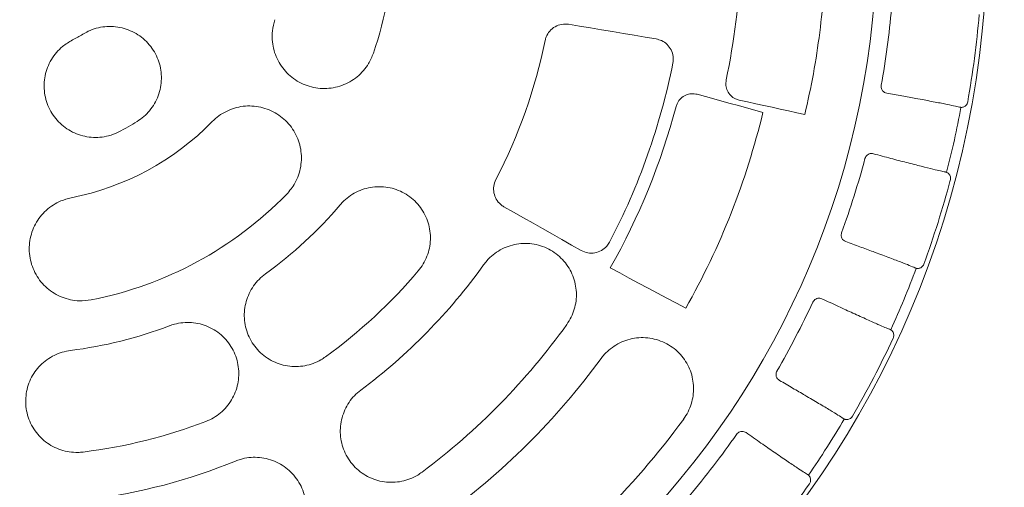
# Model space of a CAD drawing. Header units: centimetres. Extents: x -9388 to 91680, y -1419244 to 50347.
# Tile 177 of 183: x 54745 to 54890, y -682029 to -681960. Entities that reach past the tile are written whole.
import ezdxf

# ---------------------------------------------------------------- set-up
doc = ezdxf.new("R2010")
doc.units = ezdxf.units.CM
doc.layers.add('Q_kd_wpusty', color=7, linetype='Continuous', lineweight=15, true_color=0x009901)

# ---------------------------------------------------------------- blocks, each defined once
blk = doc.blocks.new('A$C674D9795')
at = {"layer": 'Q_kd_wpusty', "linetype": 'Continuous'}
for p, q in [((8.217, -1.375), (8.057, -1.348)), ((8.217, -1.375), (8.057, -1.348)), ((8.378, -1.402), (8.217, -1.375)), ((8.378, -1.402), (8.217, -1.375)), ((8.538, -1.429), (8.378, -1.402)), ((8.538, -1.429), (8.378, -1.402)), ((8.699, -1.456), (8.538, -1.429)), ((8.699, -1.456), (8.538, -1.429)), ((8.859, -1.483), (8.699, -1.456)), ((8.859, -1.483), (8.699, -1.456)), ((9.019, -1.51), (8.859, -1.483)), ((9.019, -1.51), (8.859, -1.483)), ((9.179, -1.536), (9.019, -1.51)), ((9.179, -1.536), (9.019, -1.51)), ((9.339, -1.563), (9.179, -1.536)), ((9.339, -1.563), (9.179, -1.536)), ((9.941, -2.374), (10.062, -2.408)), ((9.941, -2.374), (10.062, -2.408)), ((10.062, -2.408), (10.182, -2.441)), ((10.062, -2.408), (10.182, -2.441)), ((10.182, -2.441), (10.303, -2.474)), ((10.182, -2.441), (10.303, -2.474)), ((10.303, -2.474), (10.423, -2.507)), ((10.303, -2.474), (10.423, -2.507)), ((10.423, -2.507), (10.544, -2.54)), ((10.423, -2.507), (10.544, -2.54)), ((10.544, -2.54), (10.664, -2.573)), ((10.544, -2.54), (10.664, -2.573)), ((10.677, -2.486), (10.557, -2.46)), ((10.677, -2.486), (10.557, -2.46)), ((10.664, -2.573), (10.784, -2.606)), ((10.664, -2.573), (10.784, -2.606)), ((10.798, -2.513), (10.677, -2.486)), ((10.798, -2.513), (10.677, -2.486)), ((10.918, -2.539), (10.798, -2.513)), ((10.918, -2.539), (10.798, -2.513)), ((11.038, -2.565), (10.918, -2.539)), ((11.038, -2.565), (10.918, -2.539)), ((11.158, -2.592), (11.038, -2.565)), ((11.158, -2.592), (11.038, -2.565)), ((11.278, -2.618), (11.158, -2.592)), ((11.278, -2.618), (11.158, -2.592)), ((10.784, -2.606), (10.904, -2.639)), ((10.784, -2.606), (10.904, -2.639)), ((11.398, -2.645), (11.278, -2.618)), ((11.398, -2.645), (11.278, -2.618)), ((11.518, -2.671), (11.398, -2.645)), ((11.518, -2.671), (11.398, -2.645)), ((7.109, -4.023), (7.251, -4.103)), ((7.109, -4.023), (7.251, -4.103)), ((7.251, -4.103), (7.393, -4.183)), ((7.251, -4.103), (7.393, -4.183)), ((7.393, -4.183), (7.535, -4.263)), ((7.393, -4.183), (7.535, -4.263)), ((7.535, -4.263), (7.676, -4.343)), ((7.535, -4.263), (7.676, -4.343)), ((7.676, -4.343), (7.818, -4.423)), ((7.676, -4.343), (7.818, -4.423)), ((7.818, -4.423), (7.959, -4.503)), ((7.818, -4.423), (7.959, -4.503)), ((7.959, -4.503), (8.1, -4.583)), ((7.959, -4.503), (8.1, -4.583)), ((8.1, -4.583), (8.242, -4.663)), ((8.1, -4.583), (8.242, -4.663)), ((8.805, -4.992), (8.666, -4.918)), ((8.805, -4.992), (8.666, -4.918)), ((8.943, -5.066), (8.805, -4.992)), ((8.943, -5.066), (8.805, -4.992)), ((9.082, -5.141), (8.943, -5.066)), ((9.082, -5.141), (8.943, -5.066)), ((9.22, -5.215), (9.082, -5.141)), ((9.22, -5.215), (9.082, -5.141)), ((9.358, -5.289), (9.22, -5.215)), ((9.358, -5.289), (9.22, -5.215)), ((9.497, -5.363), (9.358, -5.289)), ((9.497, -5.363), (9.358, -5.289)), ((9.635, -5.436), (9.497, -5.363)), ((9.635, -5.436), (9.497, -5.363)), ((9.773, -5.51), (9.635, -5.436)), ((9.773, -5.51), (9.635, -5.436))]:
    blk.add_line(p, q, dxfattribs=at)
for radius in [25, 25, 14.191, 14.191, 12.574, 12.574]:
    blk.add_circle((0, 0), radius, dxfattribs=at)
for radius, start, end in [(5.49, 341.1563, 15.6079), (5.49, 341.1563, 15.6079), (10.588, 348.2071, 357.5676), (10.588, 348.2071, 357.5676), (12.835, 349.9408, 355.0239), (12.835, 349.9408, 355.0239), (14.124, 349.8629, 355.1018), (14.124, 349.8629, 355.1018), (1.764, 296.5352, 302.0501), (1.764, 296.5352, 302.0501), (7.874, 332.6018, 348.3952), (7.874, 332.6018, 348.3952), (9.774, 332.3131, 348.6839), (9.774, 332.3131, 348.6839), (9.964, 330.4251, 345.1635), (9.964, 330.4251, 345.1635), (14.042, 345.4941, 349.4706), (14.042, 345.494, 349.4707), (14.042, 345.4941, 349.4706), (14.042, 345.494, 349.4707), (11.219, 330.5837, 346.3934), (11.219, 330.5837, 346.3934), (3.966, 281.1563, 315.6079), (3.966, 281.1563, 315.6079), (3.271, 296.5352, 302.0501), (3.271, 296.5352, 302.0501), (12.835, 339.9408, 345.0239), (12.835, 339.9408, 345.0239), (14.124, 339.8629, 345.1018), (14.124, 339.8629, 345.1018), (5.49, 281.1563, 315.6079), (5.49, 281.1563, 315.6079), (6.174, 305.836, 319.7077), (6.174, 305.836, 319.7077), (8.374, 306.7606, 324.4132), (8.374, 306.7606, 324.4132), (7.674, 305.836, 319.7077), (7.674, 305.836, 319.7077), (14.042, 335.4941, 339.4706), (14.042, 335.494, 339.4707), (14.042, 335.4941, 339.4706), (14.042, 335.494, 339.4707), (12.835, 329.9408, 335.0239), (12.835, 329.9408, 335.0239), (6.174, 277.059, 290.9308), (6.174, 277.059, 290.9308), (9.874, 306.7606, 324.4132), (9.874, 306.7606, 324.4132), (14.124, 329.8629, 335.1018), (14.124, 329.8629, 335.1018), (10.574, 305.7909, 323.7909), (10.574, 305.7909, 323.7909), (7.674, 277.059, 290.9308), (7.674, 277.059, 290.9308), (12.074, 305.7909, 323.7909), (12.074, 305.7909, 323.7909), (14.042, 325.4941, 329.4706), (14.042, 325.4941, 329.4706), (14.042, 325.494, 329.4707), (14.042, 325.494, 329.4707), (12.835, 319.9408, 325.0239), (12.835, 319.9408, 325.0239), (8.374, 277.1642, 292.2791), (8.374, 277.1642, 292.2791), (14.124, 319.8629, 325.1018), (14.124, 319.8629, 325.1018)]:
    blk.add_arc((0, 0), radius, start, end, dxfattribs=at)
for points, knots in [([(11.825, -0.251), (11.818, -0.454), (11.803, -0.861), (11.74, -1.469), (11.649, -2.074), (11.562, -2.472), (11.518, -2.671)], [0, 0, 0, 0, 0.249583, 0.499856, 0.749582, 1, 1, 1, 1]), ([(11.825, -0.251), (11.818, -0.454), (11.803, -0.861), (11.74, -1.469), (11.649, -2.074), (11.562, -2.472), (11.518, -2.671)], [0, 0, 0, 0, 0.249583, 0.499856, 0.749582, 1, 1, 1, 1]), ([(3.753, -1.281), (3.738, -1.335), (3.712, -1.431), (3.711, -1.574), (3.728, -1.701), (3.768, -1.823), (3.827, -1.937), (3.905, -2.039), (3.999, -2.128), (4.107, -2.199), (4.225, -2.251), (4.351, -2.283), (4.48, -2.293), (4.609, -2.281), (4.734, -2.248), (4.852, -2.193), (4.959, -2.121), (5.051, -2.03), (5.137, -1.916), (5.175, -1.825), (5.196, -1.773)], [0, 0, 0, 0, 0.070347, 0.123695, 0.177043, 0.230472, 0.283902, 0.337549, 0.391196, 0.445084, 0.498972, 0.553021, 0.60707, 0.661127, 0.715183, 0.769091, 0.822998, 0.876664, 0.93033, 1, 1, 1, 1]), ([(3.753, -1.281), (3.738, -1.335), (3.712, -1.431), (3.711, -1.574), (3.728, -1.701), (3.768, -1.823), (3.827, -1.937), (3.905, -2.039), (3.999, -2.128), (4.107, -2.199), (4.225, -2.251), (4.351, -2.283), (4.48, -2.293), (4.609, -2.281), (4.734, -2.248), (4.852, -2.193), (4.959, -2.121), (5.051, -2.03), (5.137, -1.916), (5.175, -1.825), (5.196, -1.773)], [0, 0, 0, 0, 0.070347, 0.123695, 0.177043, 0.230472, 0.283902, 0.337549, 0.391196, 0.445084, 0.498972, 0.553021, 0.60707, 0.661127, 0.715183, 0.769091, 0.822998, 0.876664, 0.93033, 1, 1, 1, 1]), ([(1.736, -2.773), (1.769, -2.75), (1.835, -2.704), (1.921, -2.615), (1.992, -2.512), (2.046, -2.397), (2.08, -2.274), (2.093, -2.147), (2.085, -2.02), (2.055, -1.896), (2.005, -1.779), (1.935, -1.671), (1.849, -1.577), (1.748, -1.499), (1.635, -1.439), (1.514, -1.398), (1.388, -1.379), (1.26, -1.38), (1.135, -1.404), (1.026, -1.443), (0.963, -1.48), (0.936, -1.495)], [0, 0, 0, 0, 0.050947, 0.101895, 0.155485, 0.209076, 0.262707, 0.316338, 0.370036, 0.423734, 0.477497, 0.531259, 0.585056, 0.638852, 0.692636, 0.74642, 0.800151, 0.853883, 0.907544, 0.961206, 1, 1, 1, 1]), ([(1.736, -2.773), (1.769, -2.75), (1.835, -2.704), (1.921, -2.615), (1.992, -2.512), (2.046, -2.397), (2.08, -2.274), (2.093, -2.147), (2.085, -2.02), (2.055, -1.896), (2.005, -1.779), (1.935, -1.671), (1.849, -1.577), (1.748, -1.499), (1.635, -1.439), (1.514, -1.398), (1.388, -1.379), (1.26, -1.38), (1.135, -1.404), (1.026, -1.443), (0.963, -1.48), (0.936, -1.495)], [0, 0, 0, 0, 0.050947, 0.101895, 0.155485, 0.209076, 0.262707, 0.316338, 0.370036, 0.423734, 0.477497, 0.531259, 0.585056, 0.638852, 0.692636, 0.74642, 0.800151, 0.853883, 0.907544, 0.961206, 1, 1, 1, 1]), ([(8.057, -1.348), (8.022, -1.346), (7.954, -1.342), (7.856, -1.379), (7.776, -1.444), (7.73, -1.518), (7.717, -1.567), (7.713, -1.584)], [0, 0, 0, 0, 0.223576, 0.447253, 0.669327, 0.888364, 1, 1, 1, 1]), ([(8.057, -1.348), (8.022, -1.346), (7.954, -1.342), (7.856, -1.379), (7.776, -1.444), (7.73, -1.518), (7.717, -1.567), (7.713, -1.584)], [0, 0, 0, 0, 0.223576, 0.447253, 0.669327, 0.888364, 1, 1, 1, 1]), ([(0.788, -1.578), (0.737, -1.608), (0.65, -1.659), (0.549, -1.761), (0.474, -1.864), (0.419, -1.979), (0.383, -2.101), (0.368, -2.228), (0.374, -2.355), (0.403, -2.48), (0.451, -2.598), (0.519, -2.706), (0.603, -2.802), (0.703, -2.881), (0.815, -2.944), (0.935, -2.986), (1.061, -3.007), (1.189, -3.007), (1.325, -2.985), (1.413, -2.948), (1.462, -2.927)], [0, 0, 0, 0, 0.073947, 0.127542, 0.181138, 0.234763, 0.288389, 0.342076, 0.395764, 0.44952, 0.503275, 0.557075, 0.610874, 0.664675, 0.718474, 0.772231, 0.825987, 0.879675, 0.933363, 1, 1, 1, 1]), ([(0.788, -1.578), (0.737, -1.608), (0.65, -1.659), (0.549, -1.761), (0.474, -1.864), (0.419, -1.979), (0.383, -2.101), (0.368, -2.228), (0.374, -2.355), (0.403, -2.48), (0.451, -2.598), (0.519, -2.706), (0.603, -2.802), (0.703, -2.881), (0.815, -2.944), (0.935, -2.986), (1.061, -3.007), (1.189, -3.007), (1.325, -2.985), (1.413, -2.948), (1.462, -2.927)], [0, 0, 0, 0, 0.073947, 0.127542, 0.181138, 0.234763, 0.288389, 0.342076, 0.395764, 0.44952, 0.503275, 0.557075, 0.610874, 0.664675, 0.718474, 0.772231, 0.825987, 0.879675, 0.933363, 1, 1, 1, 1]), ([(9.584, -1.918), (9.587, -1.885), (9.594, -1.818), (9.562, -1.721), (9.503, -1.64), (9.425, -1.585), (9.366, -1.57), (9.339, -1.563)], [0, 0, 0, 0, 0.205437, 0.410855, 0.617997, 0.828861, 1, 1, 1, 1]), ([(9.584, -1.918), (9.587, -1.885), (9.594, -1.818), (9.562, -1.721), (9.503, -1.64), (9.425, -1.585), (9.366, -1.57), (9.339, -1.563)], [0, 0, 0, 0, 0.205437, 0.410855, 0.617997, 0.828861, 1, 1, 1, 1]), ([(10.557, -2.46), (10.538, -2.454), (10.492, -2.441), (10.43, -2.395), (10.381, -2.327), (10.356, -2.247), (10.362, -2.192), (10.365, -2.164)], [0, 0, 0, 0, 0.154185, 0.370658, 0.581892, 0.790908, 1, 1, 1, 1]), ([(10.557, -2.46), (10.538, -2.454), (10.492, -2.441), (10.43, -2.395), (10.381, -2.327), (10.356, -2.247), (10.362, -2.192), (10.365, -2.164)], [0, 0, 0, 0, 0.154185, 0.370658, 0.581892, 0.790908, 1, 1, 1, 1]), ([(12.719, -2.359), (12.707, -2.355), (12.684, -2.349), (12.656, -2.323), (12.639, -2.291), (12.635, -2.262), (12.637, -2.246), (12.638, -2.242)], [0, 0, 0, 0, 0.240565, 0.481598, 0.708704, 0.916759, 1, 1, 1, 1]), ([(12.719, -2.359), (12.707, -2.355), (12.684, -2.349), (12.656, -2.323), (12.639, -2.291), (12.635, -2.262), (12.637, -2.246), (12.638, -2.242)], [0, 0, 0, 0, 0.240565, 0.481598, 0.708704, 0.916759, 1, 1, 1, 1]), ([(9.632, -2.551), (9.638, -2.535), (9.652, -2.492), (9.698, -2.431), (9.77, -2.383), (9.856, -2.36), (9.912, -2.37), (9.941, -2.374)], [0, 0, 0, 0, 0.129691, 0.342093, 0.5596, 0.779847, 1, 1, 1, 1]), ([(9.632, -2.551), (9.638, -2.535), (9.652, -2.492), (9.698, -2.431), (9.77, -2.383), (9.856, -2.36), (9.912, -2.37), (9.941, -2.374)], [0, 0, 0, 0, 0.129691, 0.342093, 0.5596, 0.779847, 1, 1, 1, 1]), ([(12.719, -2.359), (12.793, -2.372), (12.944, -2.398), (13.166, -2.439), (13.383, -2.479), (13.568, -2.515), (13.709, -2.544), (13.76, -2.556), (13.786, -2.562)], [0, 0, 0, 0, 0.140134, 0.282661, 0.463416, 0.649414, 0.822419, 1, 1, 1, 1]), ([(12.719, -2.359), (12.793, -2.372), (12.944, -2.398), (13.166, -2.439), (13.383, -2.479), (13.568, -2.515), (13.709, -2.544), (13.76, -2.556), (13.786, -2.562)], [0, 0, 0, 0, 0.140134, 0.282661, 0.463416, 0.649414, 0.822419, 1, 1, 1, 1]), ([(3.923, -3.841), (3.968, -3.788), (4.04, -3.702), (4.101, -3.559), (4.134, -3.435), (4.144, -3.307), (4.134, -3.179), (4.101, -3.054), (4.049, -2.937), (3.977, -2.829), (3.888, -2.735), (3.784, -2.658), (3.669, -2.599), (3.545, -2.56), (3.416, -2.542), (3.287, -2.547), (3.16, -2.573), (3.04, -2.621), (2.928, -2.687), (2.865, -2.745), (2.834, -2.774)], [0, 0, 0, 0, 0.086179, 0.139515, 0.192852, 0.246309, 0.299768, 0.353455, 0.407143, 0.461066, 0.51499, 0.569054, 0.623117, 0.677163, 0.731208, 0.785084, 0.83896, 0.892591, 0.946221, 1, 1, 1, 1]), ([(3.923, -3.841), (3.968, -3.788), (4.04, -3.702), (4.101, -3.559), (4.134, -3.435), (4.144, -3.307), (4.134, -3.179), (4.101, -3.054), (4.049, -2.937), (3.977, -2.829), (3.888, -2.735), (3.784, -2.658), (3.669, -2.599), (3.545, -2.56), (3.416, -2.542), (3.287, -2.547), (3.16, -2.573), (3.04, -2.621), (2.928, -2.687), (2.865, -2.745), (2.834, -2.774)], [0, 0, 0, 0, 0.086179, 0.139515, 0.192852, 0.246309, 0.299768, 0.353455, 0.407143, 0.461066, 0.51499, 0.569054, 0.623117, 0.677163, 0.731208, 0.785084, 0.83896, 0.892591, 0.946221, 1, 1, 1, 1]), ([(13.806, -2.566), (13.806, -2.566), (13.805, -2.566), (13.805, -2.566), (13.805, -2.566), (13.806, -2.566), (13.806, -2.566)], [0, 0, 0, 0, 1, 1, 1, 1.000004, 1.000004, 1.000004, 1.000004]), ([(13.806, -2.566), (13.806, -2.566), (13.805, -2.566), (13.805, -2.566), (13.805, -2.566), (13.806, -2.566), (13.806, -2.566)], [0, 0, 0, 0, 1, 1, 1, 1.000004, 1.000004, 1.000004, 1.000004]), ([(13.904, -2.486), (13.901, -2.495), (13.896, -2.515), (13.879, -2.538), (13.858, -2.554), (13.836, -2.563), (13.818, -2.566), (13.809, -2.566), (13.806, -2.566), (13.806, -2.566)], [0, 0, 0, 0, 0.149282, 0.298683, 0.445258, 0.592082, 0.755032, 0.95273, 1, 1, 1, 1]), ([(13.904, -2.486), (13.901, -2.495), (13.896, -2.515), (13.879, -2.538), (13.858, -2.554), (13.836, -2.563), (13.818, -2.566), (13.809, -2.566), (13.806, -2.566), (13.806, -2.566)], [0, 0, 0, 0, 0.149282, 0.298683, 0.445258, 0.592082, 0.755032, 0.95273, 1, 1, 1, 1]), ([(12.399, -3.317), (12.403, -3.307), (12.41, -3.287), (12.432, -3.263), (12.46, -3.247), (12.491, -3.24), (12.512, -3.244), (12.522, -3.245)], [0, 0, 0, 0, 0.193211, 0.386194, 0.585286, 0.798595, 1, 1, 1, 1]), ([(12.399, -3.317), (12.403, -3.307), (12.41, -3.287), (12.432, -3.263), (12.46, -3.247), (12.491, -3.24), (12.512, -3.244), (12.522, -3.245)], [0, 0, 0, 0, 0.193211, 0.386194, 0.585286, 0.798595, 1, 1, 1, 1]), ([(13.575, -3.512), (13.553, -3.508), (13.51, -3.499), (13.394, -3.472), (13.23, -3.431), (13.019, -3.377), (12.781, -3.315), (12.609, -3.269), (12.522, -3.245)], [0, 0, 0, 0, 0.149732, 0.302395, 0.483165, 0.669178, 0.832668, 1, 1, 1, 1]), ([(13.575, -3.512), (13.553, -3.508), (13.51, -3.499), (13.394, -3.472), (13.23, -3.431), (13.019, -3.377), (12.781, -3.315), (12.609, -3.269), (12.522, -3.245)], [0, 0, 0, 0, 0.149732, 0.302395, 0.483165, 0.669178, 0.832668, 1, 1, 1, 1]), ([(13.594, -3.517), (13.598, -3.519), (13.605, -3.521), (13.625, -3.536), (13.641, -3.557), (13.652, -3.583), (13.654, -3.609), (13.651, -3.625), (13.65, -3.631)], [0, 0, 0, 0, 0.258469, 0.44479, 0.600485, 0.756653, 0.90249, 1, 1, 1, 1]), ([(13.594, -3.517), (13.594, -3.517), (13.594, -3.517), (13.594, -3.517), (13.594, -3.517), (13.594, -3.517), (13.594, -3.517)], [0, 0, 0, 0, 1, 1, 1, 1.000004, 1.000004, 1.000004, 1.000004]), ([(13.594, -3.517), (13.598, -3.519), (13.605, -3.521), (13.625, -3.536), (13.641, -3.557), (13.652, -3.583), (13.654, -3.609), (13.651, -3.625), (13.65, -3.631)], [0, 0, 0, 0, 0.258469, 0.44479, 0.600485, 0.756653, 0.90249, 1, 1, 1, 1]), ([(13.594, -3.517), (13.594, -3.517), (13.594, -3.517), (13.594, -3.517), (13.594, -3.517), (13.594, -3.517), (13.594, -3.517)], [0, 0, 0, 0, 1, 1, 1, 1.000004, 1.000004, 1.000004, 1.000004]), ([(5.853, -4.963), (5.879, -4.93), (5.93, -4.863), (5.984, -4.749), (6.02, -4.629), (6.035, -4.504), (6.028, -4.378), (6.001, -4.255), (5.954, -4.138), (5.887, -4.03), (5.803, -3.934), (5.704, -3.854), (5.592, -3.791), (5.471, -3.748), (5.345, -3.727), (5.216, -3.727), (5.09, -3.749), (4.97, -3.791), (4.859, -3.854), (4.772, -3.923), (4.727, -3.973), (4.709, -3.993)], [0, 0, 0, 0, 0.053009, 0.106018, 0.159014, 0.212012, 0.265286, 0.318562, 0.372294, 0.426028, 0.480298, 0.534568, 0.589041, 0.643513, 0.697915, 0.752315, 0.806277, 0.860235, 0.913682, 0.967128, 1, 1, 1, 1]), ([(5.853, -4.963), (5.879, -4.93), (5.93, -4.863), (5.984, -4.749), (6.02, -4.629), (6.035, -4.504), (6.028, -4.378), (6.001, -4.255), (5.954, -4.138), (5.887, -4.03), (5.803, -3.934), (5.704, -3.854), (5.592, -3.791), (5.471, -3.748), (5.345, -3.727), (5.216, -3.727), (5.09, -3.749), (4.97, -3.791), (4.859, -3.854), (4.772, -3.923), (4.727, -3.973), (4.709, -3.993)], [0, 0, 0, 0, 0.053009, 0.106018, 0.159014, 0.212012, 0.265286, 0.318562, 0.372294, 0.426028, 0.480298, 0.534568, 0.589041, 0.643513, 0.697915, 0.752315, 0.806277, 0.860235, 0.913682, 0.967128, 1, 1, 1, 1]), ([(6.991, -3.623), (6.978, -3.655), (6.953, -3.717), (6.957, -3.819), (6.992, -3.914), (7.048, -3.983), (7.093, -4.012), (7.109, -4.023)], [0, 0, 0, 0, 0.215982, 0.431965, 0.649293, 0.86951, 1, 1, 1, 1]), ([(6.991, -3.623), (6.978, -3.655), (6.953, -3.717), (6.957, -3.819), (6.992, -3.914), (7.048, -3.983), (7.093, -4.012), (7.109, -4.023)], [0, 0, 0, 0, 0.215982, 0.431965, 0.649293, 0.86951, 1, 1, 1, 1]), ([(0.767, -3.891), (0.716, -3.904), (0.624, -3.928), (0.502, -3.994), (0.399, -4.072), (0.312, -4.166), (0.241, -4.274), (0.19, -4.391), (0.159, -4.516), (0.149, -4.645), (0.161, -4.774), (0.195, -4.899), (0.249, -5.017), (0.322, -5.123), (0.412, -5.217), (0.517, -5.293), (0.633, -5.351), (0.757, -5.388), (0.901, -5.407), (1.003, -5.394), (1.062, -5.387)], [0, 0, 0, 0, 0.065899, 0.119228, 0.172558, 0.22598, 0.279403, 0.33304, 0.386677, 0.440555, 0.494435, 0.54848, 0.602524, 0.656585, 0.710645, 0.764562, 0.818477, 0.872155, 0.925831, 1, 1, 1, 1]), ([(0.767, -3.891), (0.716, -3.904), (0.624, -3.928), (0.502, -3.994), (0.399, -4.072), (0.312, -4.166), (0.241, -4.274), (0.19, -4.391), (0.159, -4.516), (0.149, -4.645), (0.161, -4.774), (0.195, -4.899), (0.249, -5.017), (0.322, -5.123), (0.412, -5.217), (0.517, -5.293), (0.633, -5.351), (0.757, -5.388), (0.901, -5.407), (1.003, -5.394), (1.062, -5.387)], [0, 0, 0, 0, 0.065899, 0.119228, 0.172558, 0.22598, 0.279403, 0.33304, 0.386677, 0.440555, 0.494435, 0.54848, 0.602524, 0.656585, 0.710645, 0.764562, 0.818477, 0.872155, 0.925831, 1, 1, 1, 1]), ([(12.116, -4.531), (12.105, -4.526), (12.083, -4.515), (12.06, -4.486), (12.049, -4.451), (12.05, -4.422), (12.055, -4.407), (12.056, -4.402)], [0, 0, 0, 0, 0.240564, 0.481597, 0.708703, 0.916759, 1, 1, 1, 1]), ([(12.116, -4.531), (12.105, -4.526), (12.083, -4.515), (12.06, -4.486), (12.049, -4.451), (12.05, -4.422), (12.055, -4.407), (12.056, -4.402)], [0, 0, 0, 0, 0.240564, 0.481597, 0.708703, 0.916759, 1, 1, 1, 1]), ([(8.03, -5.746), (8.053, -5.711), (8.098, -5.641), (8.142, -5.524), (8.168, -5.402), (8.173, -5.277), (8.157, -5.153), (8.121, -5.033), (8.065, -4.92), (7.991, -4.817), (7.899, -4.728), (7.794, -4.655), (7.677, -4.601), (7.552, -4.567), (7.423, -4.556), (7.294, -4.566), (7.17, -4.599), (7.053, -4.651), (6.947, -4.723), (6.867, -4.799), (6.826, -4.853), (6.81, -4.873)], [0, 0, 0, 0, 0.052503, 0.105007, 0.157489, 0.209974, 0.262917, 0.315864, 0.36964, 0.42342, 0.478079, 0.532739, 0.587827, 0.642913, 0.697842, 0.752765, 0.806946, 0.861123, 0.914387, 0.96765, 1, 1, 1, 1]), ([(8.03, -5.746), (8.053, -5.711), (8.098, -5.641), (8.142, -5.524), (8.168, -5.402), (8.173, -5.277), (8.157, -5.153), (8.121, -5.033), (8.065, -4.92), (7.991, -4.817), (7.899, -4.728), (7.794, -4.655), (7.677, -4.601), (7.552, -4.567), (7.423, -4.556), (7.294, -4.566), (7.17, -4.599), (7.053, -4.651), (6.947, -4.723), (6.867, -4.799), (6.826, -4.853), (6.81, -4.873)], [0, 0, 0, 0, 0.052503, 0.105007, 0.157489, 0.209974, 0.262917, 0.315864, 0.36964, 0.42342, 0.478079, 0.532739, 0.587827, 0.642913, 0.697842, 0.752765, 0.806946, 0.861123, 0.914387, 0.96765, 1, 1, 1, 1]), ([(8.242, -4.663), (8.273, -4.677), (8.336, -4.705), (8.442, -4.703), (8.539, -4.669), (8.613, -4.61), (8.643, -4.561), (8.655, -4.541)], [0, 0, 0, 0, 0.215646, 0.431398, 0.645356, 0.855467, 1, 1, 1, 1]), ([(8.242, -4.663), (8.273, -4.677), (8.336, -4.705), (8.442, -4.703), (8.539, -4.669), (8.613, -4.61), (8.643, -4.561), (8.655, -4.541)], [0, 0, 0, 0, 0.215646, 0.431398, 0.645356, 0.855467, 1, 1, 1, 1]), ([(12.116, -4.531), (12.186, -4.557), (12.328, -4.609), (12.539, -4.687), (12.745, -4.764), (12.922, -4.832), (13.058, -4.885), (13.107, -4.906), (13.131, -4.917)], [0, 0, 0, 0, 0.138266, 0.278829, 0.459586, 0.645585, 0.820429, 1, 1, 1, 1]), ([(12.116, -4.531), (12.186, -4.557), (12.328, -4.609), (12.539, -4.687), (12.745, -4.764), (12.922, -4.832), (13.058, -4.885), (13.107, -4.906), (13.131, -4.917)], [0, 0, 0, 0, 0.138266, 0.278829, 0.459586, 0.645585, 0.820429, 1, 1, 1, 1]), ([(13.261, -4.863), (13.257, -4.871), (13.248, -4.889), (13.227, -4.909), (13.204, -4.922), (13.181, -4.927), (13.162, -4.927), (13.153, -4.925), (13.151, -4.925), (13.15, -4.924)], [0, 0, 0, 0, 0.149282, 0.298682, 0.44526, 0.592081, 0.755032, 0.95273, 1, 1, 1, 1]), ([(13.261, -4.863), (13.257, -4.871), (13.248, -4.889), (13.227, -4.909), (13.204, -4.922), (13.181, -4.927), (13.162, -4.927), (13.153, -4.925), (13.151, -4.925), (13.15, -4.924)], [0, 0, 0, 0, 0.149282, 0.298682, 0.44526, 0.592081, 0.755032, 0.95273, 1, 1, 1, 1]), ([(3.615, -5.005), (3.582, -5.032), (3.517, -5.084), (3.437, -5.181), (3.373, -5.29), (3.329, -5.408), (3.305, -5.531), (3.302, -5.657), (3.32, -5.782), (3.358, -5.903), (3.417, -6.016), (3.494, -6.118), (3.588, -6.205), (3.695, -6.276), (3.813, -6.327), (3.937, -6.358), (4.065, -6.367), (4.192, -6.354), (4.314, -6.32), (4.415, -6.274), (4.471, -6.236), (4.493, -6.221)], [0, 0, 0, 0, 0.053012, 0.106024, 0.159023, 0.212025, 0.265299, 0.318576, 0.372304, 0.426034, 0.4803, 0.534565, 0.589038, 0.643509, 0.697915, 0.752318, 0.806283, 0.860247, 0.913695, 0.967142, 1, 1, 1, 1]), ([(3.615, -5.005), (3.582, -5.032), (3.517, -5.084), (3.437, -5.181), (3.373, -5.29), (3.329, -5.408), (3.305, -5.531), (3.302, -5.657), (3.32, -5.782), (3.358, -5.903), (3.417, -6.016), (3.494, -6.118), (3.588, -6.205), (3.695, -6.276), (3.813, -6.327), (3.937, -6.358), (4.065, -6.367), (4.192, -6.354), (4.314, -6.32), (4.415, -6.274), (4.471, -6.236), (4.493, -6.221)], [0, 0, 0, 0, 0.053012, 0.106024, 0.159023, 0.212025, 0.265299, 0.318576, 0.372304, 0.426034, 0.4803, 0.534565, 0.589038, 0.643509, 0.697915, 0.752318, 0.806283, 0.860247, 0.913695, 0.967142, 1, 1, 1, 1]), ([(13.15, -4.924), (13.15, -4.924), (13.15, -4.924), (13.15, -4.924), (13.15, -4.924), (13.15, -4.924), (13.15, -4.924)], [0, 0, 0, 0, 1, 1, 1, 1.000004, 1.000004, 1.000004, 1.000004]), ([(13.15, -4.924), (13.15, -4.924), (13.15, -4.924), (13.15, -4.924), (13.15, -4.924), (13.15, -4.924), (13.15, -4.924)], [0, 0, 0, 0, 1, 1, 1, 1.000004, 1.000004, 1.000004, 1.000004]), ([(11.635, -5.419), (11.64, -5.41), (11.651, -5.392), (11.677, -5.372), (11.707, -5.361), (11.739, -5.36), (11.758, -5.367), (11.768, -5.37)], [0, 0, 0, 0, 0.19321, 0.386195, 0.585282, 0.798597, 1, 1, 1, 1]), ([(11.635, -5.419), (11.64, -5.41), (11.651, -5.392), (11.677, -5.372), (11.707, -5.361), (11.739, -5.36), (11.758, -5.367), (11.768, -5.37)], [0, 0, 0, 0, 0.19321, 0.386195, 0.585282, 0.798597, 1, 1, 1, 1]), ([(12.759, -5.816), (12.738, -5.808), (12.697, -5.792), (12.587, -5.745), (12.433, -5.676), (12.235, -5.586), (12.012, -5.484), (11.85, -5.408), (11.768, -5.37)], [0, 0, 0, 0, 0.149732, 0.302395, 0.483165, 0.669178, 0.832668, 1, 1, 1, 1]), ([(12.759, -5.816), (12.738, -5.808), (12.697, -5.792), (12.587, -5.745), (12.433, -5.676), (12.235, -5.586), (12.012, -5.484), (11.85, -5.408), (11.768, -5.37)], [0, 0, 0, 0, 0.149732, 0.302395, 0.483165, 0.669178, 0.832668, 1, 1, 1, 1]), ([(2.742, -7.168), (2.78, -7.151), (2.857, -7.117), (2.959, -7.043), (3.048, -6.955), (3.121, -6.852), (3.176, -6.739), (3.212, -6.618), (3.227, -6.493), (3.22, -6.366), (3.193, -6.242), (3.144, -6.123), (3.076, -6.015), (2.991, -5.919), (2.89, -5.839), (2.778, -5.778), (2.657, -5.736), (2.531, -5.716), (2.404, -5.717), (2.294, -5.736), (2.23, -5.758), (2.206, -5.767)], [0, 0, 0, 0, 0.053008, 0.106018, 0.159014, 0.212012, 0.265286, 0.318562, 0.372294, 0.426028, 0.480298, 0.534568, 0.589041, 0.643513, 0.697916, 0.752315, 0.806277, 0.860235, 0.913682, 0.967128, 1, 1, 1, 1]), ([(2.742, -7.168), (2.78, -7.151), (2.857, -7.117), (2.959, -7.043), (3.048, -6.955), (3.121, -6.852), (3.176, -6.739), (3.212, -6.618), (3.227, -6.493), (3.22, -6.366), (3.193, -6.242), (3.144, -6.123), (3.076, -6.015), (2.991, -5.919), (2.89, -5.839), (2.778, -5.778), (2.657, -5.736), (2.531, -5.716), (2.404, -5.717), (2.294, -5.736), (2.23, -5.758), (2.206, -5.767)], [0, 0, 0, 0, 0.053008, 0.106018, 0.159014, 0.212012, 0.265286, 0.318562, 0.372294, 0.426028, 0.480298, 0.534568, 0.589041, 0.643513, 0.697916, 0.752315, 0.806277, 0.860235, 0.913682, 0.967128, 1, 1, 1, 1]), ([(12.777, -5.824), (12.781, -5.827), (12.787, -5.83), (12.804, -5.848), (12.816, -5.871), (12.822, -5.899), (12.82, -5.926), (12.814, -5.94), (12.812, -5.946)], [0, 0, 0, 0, 0.258467, 0.444788, 0.600486, 0.756654, 0.90249, 1, 1, 1, 1]), ([(12.777, -5.824), (12.777, -5.824), (12.777, -5.824), (12.777, -5.824), (12.777, -5.824), (12.777, -5.824), (12.777, -5.824)], [0, 0, 0, 0, 1, 1, 1, 1.000004, 1.000004, 1.000004, 1.000004]), ([(12.777, -5.824), (12.781, -5.827), (12.787, -5.83), (12.804, -5.848), (12.816, -5.871), (12.822, -5.899), (12.82, -5.926), (12.814, -5.94), (12.812, -5.946)], [0, 0, 0, 0, 0.258467, 0.444788, 0.600486, 0.756654, 0.90249, 1, 1, 1, 1]), ([(12.777, -5.824), (12.777, -5.824), (12.777, -5.824), (12.777, -5.824), (12.777, -5.824), (12.777, -5.824), (12.777, -5.824)], [0, 0, 0, 0, 1, 1, 1, 1.000004, 1.000004, 1.000004, 1.000004]), ([(9.742, -7.133), (9.765, -7.098), (9.81, -7.029), (9.856, -6.913), (9.883, -6.793), (9.89, -6.669), (9.877, -6.546), (9.843, -6.426), (9.79, -6.313), (9.717, -6.209), (9.628, -6.118), (9.523, -6.042), (9.406, -5.986), (9.28, -5.949), (9.15, -5.936), (9.02, -5.945), (8.894, -5.976), (8.776, -6.028), (8.67, -6.099), (8.589, -6.173), (8.547, -6.227), (8.532, -6.246)], [0, 0, 0, 0, 0.05185, 0.103702, 0.155521, 0.207345, 0.259848, 0.312358, 0.366177, 0.420001, 0.475159, 0.530318, 0.586198, 0.642074, 0.69771, 0.753339, 0.807817, 0.862288, 0.91532, 0.968349, 1, 1, 1, 1]), ([(9.742, -7.133), (9.765, -7.098), (9.81, -7.029), (9.856, -6.913), (9.883, -6.793), (9.89, -6.669), (9.877, -6.546), (9.843, -6.426), (9.79, -6.313), (9.717, -6.209), (9.628, -6.118), (9.523, -6.042), (9.406, -5.986), (9.28, -5.949), (9.15, -5.936), (9.02, -5.945), (8.894, -5.976), (8.776, -6.028), (8.67, -6.099), (8.589, -6.173), (8.547, -6.227), (8.532, -6.246)], [0, 0, 0, 0, 0.05185, 0.103702, 0.155521, 0.207345, 0.259848, 0.312358, 0.366177, 0.420001, 0.475159, 0.530318, 0.586198, 0.642074, 0.69771, 0.753339, 0.807817, 0.862288, 0.91532, 0.968349, 1, 1, 1, 1]), ([(0.759, -6.127), (0.717, -6.135), (0.635, -6.149), (0.518, -6.196), (0.41, -6.261), (0.315, -6.342), (0.234, -6.439), (0.17, -6.548), (0.126, -6.666), (0.102, -6.791), (0.099, -6.918), (0.117, -7.045), (0.157, -7.166), (0.217, -7.28), (0.296, -7.381), (0.39, -7.468), (0.498, -7.537), (0.615, -7.587), (0.739, -7.616), (0.849, -7.625), (0.917, -7.618), (0.943, -7.616)], [0, 0, 0, 0, 0.053012, 0.106024, 0.159023, 0.212025, 0.265299, 0.318576, 0.372304, 0.426034, 0.4803, 0.534566, 0.589038, 0.643509, 0.697915, 0.752318, 0.806284, 0.860247, 0.913695, 0.967142, 1, 1, 1, 1]), ([(0.759, -6.127), (0.717, -6.135), (0.635, -6.149), (0.518, -6.196), (0.41, -6.261), (0.315, -6.342), (0.234, -6.439), (0.17, -6.548), (0.126, -6.666), (0.102, -6.791), (0.099, -6.918), (0.117, -7.045), (0.157, -7.166), (0.217, -7.28), (0.296, -7.381), (0.39, -7.468), (0.498, -7.537), (0.615, -7.587), (0.739, -7.616), (0.849, -7.625), (0.917, -7.618), (0.943, -7.616)], [0, 0, 0, 0, 0.053012, 0.106024, 0.159023, 0.212025, 0.265299, 0.318576, 0.372304, 0.426034, 0.4803, 0.534566, 0.589038, 0.643509, 0.697915, 0.752318, 0.806284, 0.860247, 0.913695, 0.967142, 1, 1, 1, 1]), ([(11.145, -6.566), (11.135, -6.559), (11.116, -6.545), (11.098, -6.512), (11.093, -6.476), (11.099, -6.447), (11.107, -6.433), (11.109, -6.429)], [0, 0, 0, 0, 0.240565, 0.481595, 0.708702, 0.916758, 1, 1, 1, 1]), ([(11.145, -6.566), (11.135, -6.559), (11.116, -6.545), (11.098, -6.512), (11.093, -6.476), (11.099, -6.447), (11.107, -6.433), (11.109, -6.429)], [0, 0, 0, 0, 0.240565, 0.481595, 0.708702, 0.916758, 1, 1, 1, 1]), ([(11.145, -6.566), (11.211, -6.604), (11.343, -6.681), (11.539, -6.795), (11.728, -6.907), (11.89, -7.004), (12.012, -7.079), (12.056, -7.108), (12.078, -7.123)], [0, 0, 0, 0, 0.140528, 0.283471, 0.464226, 0.650223, 0.82284, 1, 1, 1, 1]), ([(11.145, -6.566), (11.211, -6.604), (11.343, -6.681), (11.539, -6.795), (11.728, -6.907), (11.89, -7.004), (12.012, -7.079), (12.056, -7.108), (12.078, -7.123)], [0, 0, 0, 0, 0.140528, 0.283471, 0.464226, 0.650223, 0.82284, 1, 1, 1, 1]), ([(5.012, -6.709), (4.98, -6.735), (4.915, -6.788), (4.837, -6.887), (4.776, -6.995), (4.733, -7.113), (4.711, -7.236), (4.709, -7.361), (4.728, -7.485), (4.768, -7.606), (4.828, -7.718), (4.906, -7.82), (5.001, -7.907), (5.11, -7.977), (5.229, -8.027), (5.355, -8.056), (5.484, -8.063), (5.611, -8.048), (5.733, -8.012), (5.833, -7.964), (5.888, -7.925), (5.909, -7.911)], [0, 0, 0, 0, 0.05251, 0.105021, 0.15751, 0.210003, 0.262947, 0.315894, 0.369663, 0.423434, 0.478083, 0.532733, 0.587819, 0.642903, 0.697838, 0.75277, 0.806961, 0.861149, 0.914417, 0.967682, 1, 1, 1, 1]), ([(5.012, -6.709), (4.98, -6.735), (4.915, -6.788), (4.837, -6.887), (4.776, -6.995), (4.733, -7.113), (4.711, -7.236), (4.709, -7.361), (4.728, -7.485), (4.768, -7.606), (4.828, -7.718), (4.906, -7.82), (5.001, -7.907), (5.11, -7.977), (5.229, -8.027), (5.355, -8.056), (5.484, -8.063), (5.611, -8.048), (5.733, -8.012), (5.833, -7.964), (5.888, -7.925), (5.909, -7.911)], [0, 0, 0, 0, 0.05251, 0.105021, 0.15751, 0.210003, 0.262947, 0.315894, 0.369663, 0.423434, 0.478083, 0.532733, 0.587819, 0.642903, 0.697838, 0.75277, 0.806961, 0.861149, 0.914417, 0.967682, 1, 1, 1, 1]), ([(12.215, -7.091), (12.209, -7.1), (12.198, -7.116), (12.174, -7.132), (12.148, -7.14), (12.125, -7.141), (12.107, -7.138), (12.098, -7.134), (12.096, -7.133), (12.095, -7.133)], [0, 0, 0, 0, 0.14928, 0.298682, 0.445259, 0.59208, 0.755032, 0.952729, 1, 1, 1, 1]), ([(12.215, -7.091), (12.209, -7.1), (12.198, -7.116), (12.174, -7.132), (12.148, -7.14), (12.125, -7.141), (12.107, -7.138), (12.098, -7.134), (12.096, -7.133), (12.095, -7.133)], [0, 0, 0, 0, 0.14928, 0.298682, 0.445259, 0.59208, 0.755032, 0.952729, 1, 1, 1, 1]), ([(12.095, -7.133), (12.095, -7.133), (12.095, -7.133), (12.095, -7.133), (12.095, -7.133), (12.095, -7.133), (12.095, -7.133)], [0, 0, 0, 0, 1, 1, 1, 1.000004, 1.000004, 1.000004, 1.000004]), ([(12.095, -7.133), (12.095, -7.133), (12.095, -7.133), (12.095, -7.133), (12.095, -7.133), (12.095, -7.133), (12.095, -7.133)], [0, 0, 0, 0, 1, 1, 1, 1.000004, 1.000004, 1.000004, 1.000004]), ([(10.517, -7.357), (10.524, -7.349), (10.538, -7.333), (10.567, -7.318), (10.598, -7.313), (10.63, -7.317), (10.648, -7.327), (10.657, -7.332)], [0, 0, 0, 0, 0.193208, 0.386197, 0.585283, 0.798592, 1, 1, 1, 1]), ([(10.517, -7.357), (10.524, -7.349), (10.538, -7.333), (10.567, -7.318), (10.598, -7.313), (10.63, -7.317), (10.648, -7.327), (10.657, -7.332)], [0, 0, 0, 0, 0.193208, 0.386197, 0.585283, 0.798592, 1, 1, 1, 1]), ([(11.555, -7.943), (11.536, -7.932), (11.499, -7.909), (11.399, -7.843), (11.258, -7.749), (11.079, -7.626), (10.877, -7.486), (10.731, -7.384), (10.657, -7.332)], [0, 0, 0, 0, 0.149732, 0.302395, 0.483165, 0.669178, 0.832668, 1, 1, 1, 1]), ([(11.555, -7.943), (11.536, -7.932), (11.499, -7.909), (11.399, -7.843), (11.258, -7.749), (11.079, -7.626), (10.877, -7.486), (10.731, -7.384), (10.657, -7.332)], [0, 0, 0, 0, 0.149732, 0.302395, 0.483165, 0.669178, 0.832668, 1, 1, 1, 1]), ([(3.743, -9.137), (3.781, -9.119), (3.857, -9.084), (3.957, -9.009), (4.043, -8.919), (4.114, -8.816), (4.166, -8.702), (4.2, -8.581), (4.212, -8.456), (4.204, -8.329), (4.174, -8.206), (4.124, -8.087), (4.053, -7.98), (3.966, -7.885), (3.862, -7.806), (3.748, -7.747), (3.625, -7.708), (3.498, -7.69), (3.371, -7.695), (3.262, -7.716), (3.199, -7.74), (3.175, -7.749)], [0, 0, 0, 0, 0.052503, 0.105007, 0.157489, 0.209974, 0.262917, 0.315864, 0.36964, 0.42342, 0.478079, 0.532739, 0.587827, 0.642913, 0.697842, 0.752765, 0.806946, 0.861123, 0.914388, 0.96765, 1, 1, 1, 1]), ([(3.743, -9.137), (3.781, -9.119), (3.857, -9.084), (3.957, -9.009), (4.043, -8.919), (4.114, -8.816), (4.166, -8.702), (4.2, -8.581), (4.212, -8.456), (4.204, -8.329), (4.174, -8.206), (4.124, -8.087), (4.053, -7.98), (3.966, -7.885), (3.862, -7.806), (3.748, -7.747), (3.625, -7.708), (3.498, -7.69), (3.371, -7.695), (3.262, -7.716), (3.199, -7.74), (3.175, -7.749)], [0, 0, 0, 0, 0.052503, 0.105007, 0.157489, 0.209974, 0.262917, 0.315864, 0.36964, 0.42342, 0.478079, 0.532739, 0.587827, 0.642913, 0.697842, 0.752765, 0.806946, 0.861123, 0.914388, 0.96765, 1, 1, 1, 1]), ([(11.571, -7.954), (11.571, -7.955), (11.572, -7.955), (11.572, -7.955), (11.572, -7.955), (11.571, -7.954), (11.571, -7.954)], [0, 0, 0, 0, 1, 1, 1, 1.000004, 1.000004, 1.000004, 1.000004]), ([(11.571, -7.954), (11.571, -7.955), (11.572, -7.955), (11.572, -7.955), (11.572, -7.955), (11.571, -7.954), (11.571, -7.954)], [0, 0, 0, 0, 1, 1, 1, 1.000004, 1.000004, 1.000004, 1.000004]), ([(11.572, -7.955), (11.575, -7.957), (11.58, -7.962), (11.594, -7.982), (11.602, -8.008), (11.603, -8.036), (11.596, -8.062), (11.588, -8.075), (11.584, -8.081)], [0, 0, 0, 0, 0.258468, 0.444787, 0.600486, 0.756654, 0.902487, 1, 1, 1, 1]), ([(11.572, -7.955), (11.575, -7.957), (11.58, -7.962), (11.594, -7.982), (11.602, -8.008), (11.603, -8.036), (11.596, -8.062), (11.588, -8.075), (11.584, -8.081)], [0, 0, 0, 0, 0.258468, 0.444787, 0.600486, 0.756654, 0.902487, 1, 1, 1, 1])]:
    blk.add_open_spline(points, degree=3, knots=knots, dxfattribs=at)
for points in [[(13.805, -2.566), (13.786, -2.562)], [(13.805, -2.566), (13.786, -2.562)], [(13.575, -3.512), (13.594, -3.517)], [(13.575, -3.512), (13.594, -3.517)], [(13.15, -4.924), (13.131, -4.917)], [(13.15, -4.924), (13.131, -4.917)], [(12.759, -5.816), (12.777, -5.824)], [(12.759, -5.816), (12.777, -5.824)], [(12.095, -7.133), (12.078, -7.123)], [(12.095, -7.133), (12.078, -7.123)], [(11.555, -7.943), (11.571, -7.954)], [(11.555, -7.943), (11.571, -7.954)]]:
    blk.add_open_spline(points, degree=1, dxfattribs=at)

msp = doc.modelspace()

# ---------------------------------------------------------------- block references
at = {"layer": 'Q_kd_wpusty', "xscale": 10, "yscale": 10, "zscale": 10}
msp.add_blockref('A$C674D9795', (54745.2, -681947.45), dxfattribs=at)

doc.saveas('drawing.dxf')
